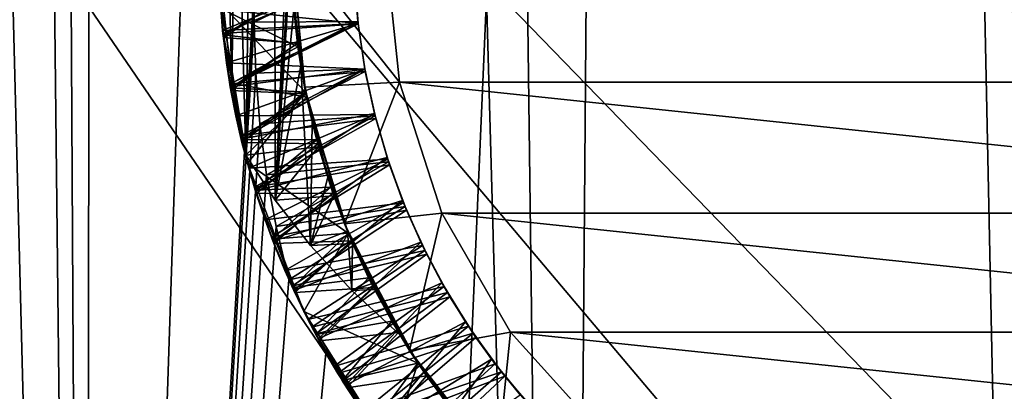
# Model space of a CAD drawing. Header units: metres. Extents: x -263 to 72, y -72 to 102.
# Tile 53 of 256: x -3.27 to -0.12, y 30.58 to 31.76. Entities that reach past the tile are written whole.
import ezdxf

# ---------------------------------------------------------------- set-up
doc = ezdxf.new("R2010")
doc.units = ezdxf.units.M
doc.layers.add('solid_FREE_STANDING_ONO_SW0004', color=7, linetype='CONTINUOUS')

msp = doc.modelspace()

# ---------------------------------------------------------------- linework, layer by layer
at = {"layer": 'solid_FREE_STANDING_ONO_SW0004'}
for points in [[(-4.447065, 76.446426, 46.625629), (-4.574139, 22.540569, 46.585564), (-3.05398, 22.796343, 46.985817)], [(-3.336664, 76.076469, 46.924183), (-4.447065, 76.446426, 46.625629), (-3.05398, 22.796343, 46.985817)], [(-3.003433, 75.987877, 46.996239), (-3.336664, 76.076469, 46.924183), (-3.05398, 22.796343, 46.985817)], [(-3.003433, 75.987877, 46.996239), (-3.05398, 22.796343, 46.985817), (-1.52841, 22.94916, 47.221928)], [(-2.223467, 75.818848, 47.134293), (-3.003433, 75.987877, 46.996239), (-1.52841, 22.94916, 47.221928)], [(-1.110502, 75.667137, 47.258835), (-2.223467, 75.818848, 47.134293), (-1.52841, 22.94916, 47.221928)], [(-1.110502, 75.667137, 47.258835), (-1.52841, 22.94916, 47.221928), (0, 23, 47.299999)], [(0, 75.617157, 47.299999), (-1.110502, 75.667137, 47.258835), (0, 23, 47.299999)], [(-6.318715, -72.224121, -887), (-6.318729, 72.224121, -887), (-0.000013, 72.5, -887)], [(0.000013, -72.5, -887), (-6.318715, -72.224121, -887), (-0.000013, 72.5, -887)], [(-3.33584, 47.93858, 17.675631), (-3.053981, 22.796341, 17.614183), (-4.574145, 22.540567, 18.014439)], [(-3.33584, 47.93858, 17.675631), (-2.225618, 47.636284, 17.466032), (-3.053981, 22.796341, 17.614183)], [(-2.225618, 47.636284, 17.466032), (-2.514584, 31.918623, 17.512274), (-3.053981, 22.796341, 17.614183)], [(-0.06065, 40.839714, -872.282471), (-3.242105, 38.789471, -872.244263), (11.53888, 20.126953, -872)], [(-3.242105, 38.789471, -872.244263), (-6.249851, 36.491913, -872.20813), (8.058148, 21.755602, -872)], [(-3.242105, 38.789471, -872.244263), (10.465521, 20.705383, -872), (11.53888, 20.126953, -872)], [(-3.242105, 38.789471, -872.244263), (8.058148, 21.755602, -872), (10.465521, 20.705383, -872)], [(-6.249851, 36.491913, -872.20813), (-9.064711, 33.961685, -872.174377), (2.965815, 23.009649, -872)], [(-6.249851, 36.491913, -872.20813), (5.547536, 22.526979, -872), (8.058148, 21.755602, -872)], [(-6.249851, 36.491913, -872.20813), (2.965815, 23.009649, -872), (5.547536, 22.526979, -872)], [(-9.064711, 33.961685, -872.174377), (-11.668737, 31.214928, -872.143066), (0.346072, 23.197418, -872)], [(-9.064711, 33.961685, -872.174377), (0.346072, 23.197418, -872), (2.965815, 23.009649, -872)], [(-2.361886, 33.138275, 20.534733), (-2.451009, 31.186396, 20.552977), (-2.45257, 32.923061, 20.553303)], [(-2.394574, 32.161293, 20.541344), (-2.451009, 31.186396, 20.552977), (-2.361886, 33.138275, 20.534733)], [(-2.45257, 32.923061, 20.553303), (-2.451009, 31.186396, 20.552977), (-2.544376, 31.330032, 20.572845)], [(-2.45257, 32.923061, 20.553303), (-2.544376, 31.330032, 20.572845), (-2.523759, 32.703545, 20.568392)], [(-2.523759, 32.703545, 20.568392), (-2.544376, 31.330032, 20.572845), (-2.575176, 32.482327, 20.579571)], [(-2.575176, 32.482327, 20.579571), (-2.589323, 31.560661, 20.582687), (-2.607417, 32.257896, 20.5867)], [(-2.575176, 32.482327, 20.579571), (-2.544376, 31.330032, 20.572845), (-2.589323, 31.560661, 20.582687)], [(-2.607417, 32.257896, 20.5867), (-2.589323, 31.560661, 20.582687), (-2.614857, 31.794456, 20.58836)], [(-2.399908, 31.979033, 20.542431), (-2.451009, 31.186396, 20.552977), (-2.394574, 32.161293, 20.541344)], [(-2.624499, 31.813349, 19.850313), (-2.4, 32, 19.974655), (-2.353886, 31.53179, 20.000317)], [(-2.391389, 31.796877, 20.540695), (-2.451009, 31.186396, 20.552977), (-2.399908, 31.979033, 20.542431)], [(-2.35696, 31.547516, 19), (-2.395417, 31.851755, 19.183203), (-2.4, 32, 19)], [(-2.353895, 31.531836, 19.632809), (-2.353886, 31.53179, 20.000317), (-2.4, 32, 19.974655)], [(-2.379475, 31.68679, 19.624643), (-2.4, 32, 19.974655), (-2.394866, 31.843102, 19.616318)], [(-2.353895, 31.531836, 19.632809), (-2.4, 32, 19.974655), (-2.379475, 31.68679, 19.624643)], [(-2.4, 32, 19), (-2.1, 32, 18.700001), (-2.054109, 31.563383, 18.700001)], [(-2.35696, 31.547516, 19), (-2.4, 32, 19), (-2.054109, 31.563383, 18.700001)], [(2.054109, 31.563383, 18.700001), (-2.1, 32, 18.700001), (2.1, 32, 18.700001)], [(2.054109, 31.563383, 18.700001), (-2.054109, 31.563383, 18.700001), (-2.1, 32, 18.700001)], [(-2.514584, 31.918623, 17.512274), (-2.517498, 31.754898, 17.51277), (-3.053981, 22.796341, 17.614183)], [(-2.198141, 31.909578, 17.695854), (-2.517498, 31.754898, 17.51277), (-2.514584, 31.918623, 17.512274)], [(-2.198141, 31.909578, 17.695854), (-2.186546, 31.757069, 17.704777), (-2.517498, 31.754898, 17.51277)], [(-2.197478, 31.89468, 17.897497), (-2.186546, 31.757069, 17.704777), (-2.198141, 31.909578, 17.695854)], [(-2.618825, 31.728497, 18.253962), (-2.630754, 31.900232, 18.245605), (-2.197922, 31.904398, 18.496206)], [(-2.630385, 31.890657, 18.146524), (-2.630754, 31.900232, 18.245605), (-2.618825, 31.728497, 18.253962)], [(-2.197478, 31.89468, 17.897497), (-2.630385, 31.890657, 18.146524), (-2.617803, 31.7187, 18.155027)], [(-2.617803, 31.7187, 18.155027), (-2.630385, 31.890657, 18.146524), (-2.618825, 31.728497, 18.253962)], [(-2.61584, 31.714697, 19.755537), (-2.628555, 31.886349, 19.746956), (-2.624499, 31.813349, 19.850313)], [(-2.394866, 31.843102, 19.616318), (-2.628555, 31.886349, 19.746956), (-2.61584, 31.714697, 19.755537)], [(-2.185892, 31.751249, 18.705847), (-2.197682, 31.899042, 18.697262), (-2.624543, 31.795458, 18.951086)], [(-2.618825, 31.728497, 18.253962), (-2.197922, 31.904398, 18.496206), (-2.185805, 31.75049, 18.505291)], [(-2.185697, 31.749542, 17.905952), (-2.197478, 31.89468, 17.897497), (-2.617803, 31.7187, 18.155027)], [(-2.185892, 31.751249, 18.705847), (-2.185805, 31.75049, 18.505291), (-2.197922, 31.904398, 18.496206)], [(-2.185892, 31.751249, 18.705847), (-2.197922, 31.904398, 18.496206), (-2.197682, 31.899042, 18.697262)], [(-2.185697, 31.749542, 17.905952), (-2.186546, 31.757069, 17.704777), (-2.197478, 31.89468, 17.897497)], [(-2.395417, 31.851755, 19.183203), (-2.616153, 31.706293, 19.05541), (-2.629588, 31.877291, 19.046986)], [(-2.624543, 31.795458, 18.951086), (-2.629588, 31.877291, 19.046986), (-2.616153, 31.706293, 19.05541)], [(-2.395417, 31.851755, 19.183203), (-2.37967, 31.68828, 19.192118), (-2.616153, 31.706293, 19.05541)], [(-2.35696, 31.547516, 19), (-2.37967, 31.68828, 19.192118), (-2.395417, 31.851755, 19.183203)], [(-2.379475, 31.68679, 19.624643), (-2.394866, 31.843102, 19.616318), (-2.61584, 31.714697, 19.755537)], [(-2.614857, 31.794456, 20.58836), (-2.378128, 31.676723, 20.424196), (-2.394613, 31.839281, 20.415895)], [(-2.391389, 31.796877, 20.540695), (-2.394613, 31.839281, 20.415895), (-2.378128, 31.676723, 20.424196)], [(-2.605869, 31.625187, 18.959446), (-2.624543, 31.795458, 18.951086), (-2.616153, 31.706293, 19.05541)], [(-2.185892, 31.751249, 18.705847), (-2.624543, 31.795458, 18.951086), (-2.605869, 31.625187, 18.959446)], [(-2.539147, 31.304529, 19.875296), (-2.624499, 31.813349, 19.850313), (-2.353886, 31.53179, 20.000317)], [(-2.61584, 31.714697, 19.755537), (-2.624499, 31.813349, 19.850313), (-2.539147, 31.304529, 19.875296)], [(-2.614857, 31.794456, 20.58836), (-2.589323, 31.560661, 20.582687), (-2.378128, 31.676723, 20.424196)], [(-2.369037, 31.61573, 20.536171), (-2.451009, 31.186396, 20.552977), (-2.391389, 31.796877, 20.540695)], [(-2.369037, 31.61573, 20.536171), (-2.391389, 31.796877, 20.540695), (-2.378128, 31.676723, 20.424196)], [(-2.517498, 31.754898, 17.51277), (-2.512369, 31.592213, 17.511896), (-3.053981, 22.796341, 17.614183)], [(-2.186546, 31.757069, 17.704777), (-2.512369, 31.592213, 17.511896), (-2.517498, 31.754898, 17.51277)], [(-2.186546, 31.757069, 17.704777), (-2.164385, 31.605745, 17.713785), (-2.512369, 31.592213, 17.511896)], [(-2.185697, 31.749542, 17.905952), (-2.164385, 31.605745, 17.713785), (-2.186546, 31.757069, 17.704777)], [(-2.595744, 31.558598, 18.262379), (-2.618825, 31.728497, 18.253962), (-2.185805, 31.75049, 18.505291)], [(-2.617803, 31.7187, 18.155027), (-2.618825, 31.728497, 18.253962), (-2.595744, 31.558598, 18.262379)], [(-2.185697, 31.749542, 17.905952), (-2.617803, 31.7187, 18.155027), (-2.59402, 31.548571, 18.163376)], [(-2.164182, 31.60463, 18.714365), (-2.185892, 31.751249, 18.705847), (-2.605869, 31.625187, 18.959446)], [(-2.595744, 31.558598, 18.262379), (-2.185805, 31.75049, 18.505291), (-2.162925, 31.597809, 18.514416)], [(-2.164328, 31.605433, 17.914347), (-2.185697, 31.749542, 17.905952), (-2.59402, 31.548571, 18.163376)], [(-2.164182, 31.60463, 18.714365), (-2.185805, 31.75049, 18.505291), (-2.185892, 31.751249, 18.705847)], [(-2.164182, 31.60463, 18.714365), (-2.162925, 31.597809, 18.514416), (-2.185805, 31.75049, 18.505291)], [(-2.164328, 31.605433, 17.914347), (-2.164385, 31.605745, 17.713785), (-2.185697, 31.749542, 17.905952)], [(-2.59402, 31.548571, 18.163376), (-2.617803, 31.7187, 18.155027), (-2.595744, 31.558598, 18.262379)], [(-2.37967, 31.68828, 19.192118), (-2.591821, 31.537289, 19.063726), (-2.616153, 31.706293, 19.05541)], [(-2.605869, 31.625187, 18.959446), (-2.616153, 31.706293, 19.05541), (-2.591821, 31.537289, 19.063726)], [(-2.592306, 31.545361, 19.763987), (-2.61584, 31.714697, 19.755537), (-2.539147, 31.304529, 19.875296)], [(-2.379475, 31.68679, 19.624643), (-2.61584, 31.714697, 19.755537), (-2.592306, 31.545361, 19.763987)], [(-2.353895, 31.531836, 19.632809), (-2.379475, 31.68679, 19.624643), (-2.592306, 31.545361, 19.763987)], [(-2.37967, 31.68828, 19.192118), (-2.352782, 31.526272, 19.200977), (-2.591821, 31.537289, 19.063726)], [(-2.589323, 31.560661, 20.582687), (-2.350623, 31.515673, 20.432581), (-2.378128, 31.676723, 20.424196)], [(-2.35696, 31.547516, 19), (-2.352782, 31.526272, 19.200977), (-2.37967, 31.68828, 19.192118)], [(-2.369037, 31.61573, 20.536171), (-2.378128, 31.676723, 20.424196), (-2.350623, 31.515673, 20.432581)], [(-2.576114, 31.456131, 18.967777), (-2.605869, 31.625187, 18.959446), (-2.591821, 31.537289, 19.063726)], [(-2.164182, 31.60463, 18.714365), (-2.605869, 31.625187, 18.959446), (-2.576114, 31.456131, 18.967777)], [(-2.561718, 31.391726, 18.27083), (-2.595744, 31.558598, 18.262379), (-2.162925, 31.597809, 18.514416)], [(-2.164328, 31.605433, 17.914347), (-2.59402, 31.548571, 18.163376), (-2.559166, 31.381113, 18.171509)], [(-2.132631, 31.459738, 18.722849), (-2.164182, 31.60463, 18.714365), (-2.576114, 31.456131, 18.967777)], [(-2.561718, 31.391726, 18.27083), (-2.162925, 31.597809, 18.514416), (-2.129394, 31.447117, 18.523491)], [(-2.133487, 31.463127, 17.922686), (-2.164328, 31.605433, 17.914347), (-2.559166, 31.381113, 18.171509)], [(-2.164385, 31.605745, 17.713785), (-2.499291, 31.430618, 17.50968), (-2.512369, 31.592213, 17.511896)], [(-2.164385, 31.605745, 17.713785), (-2.131763, 31.456322, 17.722824), (-2.499291, 31.430618, 17.50968)], [(-2.369037, 31.61573, 20.536171), (-2.338288, 31.041653, 20.530022), (-2.451009, 31.186396, 20.552977)], [(-2.332913, 31.436514, 20.528954), (-2.369037, 31.61573, 20.536171), (-2.350623, 31.515673, 20.432581)], [(-2.332913, 31.436514, 20.528954), (-2.338288, 31.041653, 20.530022), (-2.369037, 31.61573, 20.536171)], [(-2.133487, 31.463127, 17.922686), (-2.131763, 31.456322, 17.722824), (-2.164385, 31.605745, 17.713785)], [(-2.133487, 31.463127, 17.922686), (-2.164385, 31.605745, 17.713785), (-2.164328, 31.605433, 17.914347)], [(-2.132631, 31.459738, 18.722849), (-2.162925, 31.597809, 18.514416), (-2.164182, 31.60463, 18.714365)], [(-2.132631, 31.459738, 18.722849), (-2.129394, 31.447117, 18.523491), (-2.162925, 31.597809, 18.514416)], [(-2.512369, 31.592213, 17.511896), (-2.499291, 31.430618, 17.50968), (-3.053981, 22.796341, 17.614183)], [(-2.229359, 31.111204, 19), (-2.35696, 31.547516, 19), (-2.054109, 31.563383, 18.700001)], [(-2.229359, 31.111204, 19), (-2.054109, 31.563383, 18.700001), (-1.918446, 31.145855, 18.700001)], [(1.918446, 31.145855, 18.700001), (-1.918446, 31.145855, 18.700001), (-2.054109, 31.563383, 18.700001)], [(2.054109, 31.563383, 18.700001), (1.918446, 31.145855, 18.700001), (-2.054109, 31.563383, 18.700001)], [(-2.59402, 31.548571, 18.163376), (-2.595744, 31.558598, 18.262379), (-2.561718, 31.391726, 18.27083)], [(-2.559166, 31.381113, 18.171509), (-2.59402, 31.548571, 18.163376), (-2.561718, 31.391726, 18.27083)], [(-2.558372, 31.379953, 19.772209), (-2.592306, 31.545361, 19.763987), (-2.539147, 31.304529, 19.875296)], [(-2.353895, 31.531836, 19.632809), (-2.592306, 31.545361, 19.763987), (-2.558372, 31.379953, 19.772209)], [(-2.352782, 31.526272, 19.200977), (-2.556811, 31.371275, 19.071878), (-2.591821, 31.537289, 19.063726)], [(-2.576114, 31.456131, 18.967777), (-2.591821, 31.537289, 19.063726), (-2.556811, 31.371275, 19.071878)], [(-2.589323, 31.560661, 20.582687), (-2.544376, 31.330032, 20.572845), (-2.350623, 31.515673, 20.432581)], [(-2.318254, 31.378952, 19.640846), (-2.353895, 31.531836, 19.632809), (-2.558372, 31.379953, 19.772209)], [(-2.539147, 31.304529, 19.875296), (-2.353886, 31.53179, 20.000317), (-2.217319, 31.081579, 20.025583)], [(-2.229359, 31.111204, 19), (-2.352782, 31.526272, 19.200977), (-2.35696, 31.547516, 19)], [(-2.318254, 31.378952, 19.640846), (-2.353886, 31.53179, 20.000317), (-2.353895, 31.531836, 19.632809)], [(-2.217348, 31.08165, 19.65683), (-2.217319, 31.081579, 20.025583), (-2.353886, 31.53179, 20.000317)], [(-2.272665, 31.228642, 19.648825), (-2.353886, 31.53179, 20.000317), (-2.318254, 31.378952, 19.640846)], [(-2.217348, 31.08165, 19.65683), (-2.353886, 31.53179, 20.000317), (-2.272665, 31.228642, 19.648825)], [(-2.352782, 31.526272, 19.200977), (-2.31488, 31.366493, 19.209671), (-2.556811, 31.371275, 19.071878)], [(-2.544376, 31.330032, 20.572845), (-2.312229, 31.356886, 20.441189), (-2.350623, 31.515673, 20.432581)], [(-2.229359, 31.111204, 19), (-2.31488, 31.366493, 19.209671), (-2.352782, 31.526272, 19.200977)], [(-2.332913, 31.436514, 20.528954), (-2.350623, 31.515673, 20.432581), (-2.312229, 31.356886, 20.441189)], [(-2.132631, 31.459738, 18.722849), (-2.576114, 31.456131, 18.967777), (-2.535094, 31.288631, 18.976065)], [(-2.535094, 31.288631, 18.976065), (-2.576114, 31.456131, 18.967777), (-2.556811, 31.371275, 19.071878)], [(-2.517215, 31.228647, 18.279171), (-2.561718, 31.391726, 18.27083), (-2.129394, 31.447117, 18.523491)], [(-2.133487, 31.463127, 17.922686), (-2.559166, 31.381113, 18.171509), (-2.513547, 31.216835, 18.179522)], [(-2.091392, 31.317299, 18.73135), (-2.132631, 31.459738, 18.722849), (-2.535094, 31.288631, 18.976065)], [(-2.517215, 31.228647, 18.279171), (-2.129394, 31.447117, 18.523491), (-2.085382, 31.299156, 18.532413)], [(-2.093277, 31.323101, 17.931023), (-2.133487, 31.463127, 17.922686), (-2.513547, 31.216835, 18.179522)], [(-2.131763, 31.456322, 17.722824), (-2.477973, 31.268192, 17.506094), (-2.499291, 31.430618, 17.50968)], [(-2.131763, 31.456322, 17.722824), (-2.088839, 31.309528, 17.731802), (-2.477973, 31.268192, 17.506094)], [(-2.093277, 31.323101, 17.931023), (-2.131763, 31.456322, 17.722824), (-2.133487, 31.463127, 17.922686)], [(-2.091392, 31.317299, 18.73135), (-2.129394, 31.447117, 18.523491), (-2.132631, 31.459738, 18.722849)], [(-2.093277, 31.323101, 17.931023), (-2.088839, 31.309528, 17.731802), (-2.131763, 31.456322, 17.722824)], [(-2.091392, 31.317299, 18.73135), (-2.085382, 31.299156, 18.532413), (-2.129394, 31.447117, 18.523491)], [(-2.499291, 31.430618, 17.50968), (-2.477973, 31.268192, 17.506094), (-3.053981, 22.796341, 17.614183)], [(-2.283126, 31.26018, 20.519196), (-2.338288, 31.041653, 20.530022), (-2.332913, 31.436514, 20.528954)], [(-2.283126, 31.26018, 20.519196), (-2.332913, 31.436514, 20.528954), (-2.312229, 31.356886, 20.441189)], [(-2.559166, 31.381113, 18.171509), (-2.561718, 31.391726, 18.27083), (-2.517215, 31.228647, 18.279171)], [(-2.513547, 31.216835, 18.179522), (-2.559166, 31.381113, 18.171509), (-2.517215, 31.228647, 18.279171)], [(-2.514321, 31.218822, 19.780182), (-2.558372, 31.379953, 19.772209), (-2.539147, 31.304529, 19.875296)], [(-2.318254, 31.378952, 19.640846), (-2.558372, 31.379953, 19.772209), (-2.514321, 31.218822, 19.780182)], [(-2.272665, 31.228642, 19.648825), (-2.318254, 31.378952, 19.640846), (-2.514321, 31.218822, 19.780182)], [(-2.31488, 31.366493, 19.209671), (-2.511184, 31.208435, 19.079933), (-2.556811, 31.371275, 19.071878)], [(-2.535094, 31.288631, 18.976065), (-2.556811, 31.371275, 19.071878), (-2.511184, 31.208435, 19.079933)], [(-2.544376, 31.330032, 20.572845), (-2.451009, 31.186396, 20.552977), (-2.312229, 31.356886, 20.441189)], [(-2.31488, 31.366493, 19.209671), (-2.266139, 31.209673, 19.218225), (-2.511184, 31.208435, 19.079933)], [(-2.451009, 31.186396, 20.552977), (-2.263116, 31.201059, 20.450071), (-2.312229, 31.356886, 20.441189)], [(-2.229359, 31.111204, 19), (-2.266139, 31.209673, 19.218225), (-2.31488, 31.366493, 19.209671)], [(-2.283126, 31.26018, 20.519196), (-2.312229, 31.356886, 20.441189), (-2.263116, 31.201059, 20.450071)], [(-2.091392, 31.317299, 18.73135), (-2.535094, 31.288631, 18.976065), (-2.48284, 31.123798, 18.984303)], [(-2.093277, 31.323101, 17.931023), (-2.513547, 31.216835, 18.179522), (-2.45736, 31.05574, 18.187599)], [(-2.040666, 31.178001, 18.739939), (-2.091392, 31.317299, 18.73135), (-2.48284, 31.123798, 18.984303)], [(-2.043916, 31.186115, 17.939417), (-2.093277, 31.323101, 17.931023), (-2.45736, 31.05574, 18.187599)], [(-2.043916, 31.186115, 17.939417), (-2.088839, 31.309528, 17.731802), (-2.093277, 31.323101, 17.931023)], [(-2.040666, 31.178001, 18.739939), (-2.085382, 31.299156, 18.532413), (-2.091392, 31.317299, 18.73135)], [(-2.358902, 30.831463, 19.899626), (-2.539147, 31.304529, 19.875296), (-2.217319, 31.081579, 20.025583)], [(-2.514321, 31.218822, 19.780182), (-2.539147, 31.304529, 19.875296), (-2.358902, 30.831463, 19.899626)], [(-2.48284, 31.123798, 18.984303), (-2.535094, 31.288631, 18.976065), (-2.511184, 31.208435, 19.079933)], [(-2.462412, 31.06896, 18.287336), (-2.517215, 31.228647, 18.279171), (-2.085382, 31.299156, 18.532413)], [(-2.088839, 31.309528, 17.731802), (-2.447522, 31.10272, 17.501026), (-2.477973, 31.268192, 17.506094)], [(-2.462412, 31.06896, 18.287336), (-2.085382, 31.299156, 18.532413), (-2.031101, 31.154642, 18.541199)], [(-2.088839, 31.309528, 17.731802), (-2.035825, 31.166082, 17.740623), (-2.447522, 31.10272, 17.501026)], [(-2.043916, 31.186115, 17.939417), (-2.035825, 31.166082, 17.740623), (-2.088839, 31.309528, 17.731802)], [(-2.040666, 31.178001, 18.739939), (-2.031101, 31.154642, 18.541199), (-2.085382, 31.299156, 18.532413)], [(-2.477973, 31.268192, 17.506094), (-2.447522, 31.10272, 17.501026), (-3.053981, 22.796341, 17.614183)], [(-2.219851, 31.087717, 20.507111), (-2.338288, 31.041653, 20.530022), (-2.283126, 31.26018, 20.519196)], [(-2.219851, 31.087717, 20.507111), (-2.283126, 31.26018, 20.519196), (-2.263116, 31.201059, 20.450071)], [(-2.513547, 31.216835, 18.179522), (-2.517215, 31.228647, 18.279171), (-2.462412, 31.06896, 18.287336)], [(-2.272665, 31.228642, 19.648825), (-2.514321, 31.218822, 19.780182), (-2.460193, 31.061846, 19.787909)], [(-2.460193, 31.061846, 19.787909), (-2.514321, 31.218822, 19.780182), (-2.358902, 30.831463, 19.899626)], [(-2.217348, 31.08165, 19.65683), (-2.272665, 31.228642, 19.648825), (-2.460193, 31.061846, 19.787909)], [(-11.668737, 31.214928, -872.143066), (-2.27809, 23.087883, -872), (0.346072, 23.197418, -872)], [(-11.668737, 31.214928, -872.143066), (-4.873059, 22.682446, -872), (-2.27809, 23.087883, -872)], [(-2.45736, 31.05574, 18.187599), (-2.513547, 31.216835, 18.179522), (-2.462412, 31.06896, 18.287336)], [(-2.266139, 31.209673, 19.218225), (-2.454967, 31.048763, 19.088022), (-2.511184, 31.208435, 19.079933)], [(-2.48284, 31.123798, 18.984303), (-2.511184, 31.208435, 19.079933), (-2.454967, 31.048763, 19.088022)], [(-2.043916, 31.186115, 17.939417), (-2.45736, 31.05574, 18.187599), (-2.39067, 30.898005, 18.195881)], [(-2.266139, 31.209673, 19.218225), (-2.206786, 31.056551, 19.226742), (-2.454967, 31.048763, 19.088022)], [(-2.451009, 31.186396, 20.552977), (-2.338288, 31.041653, 20.530022), (-2.263116, 31.201059, 20.450071)], [(-1.985568, 31.052626, 17.947912), (-2.043916, 31.186115, 17.939417), (-2.39067, 30.898005, 18.195881)], [(-2.338288, 31.041653, 20.530022), (-2.203505, 31.048912, 20.459099), (-2.263116, 31.201059, 20.450071)], [(-2.229359, 31.111204, 19), (-2.206786, 31.056551, 19.226742), (-2.266139, 31.209673, 19.218225)], [(-2.219851, 31.087717, 20.507111), (-2.263116, 31.201059, 20.450071), (-2.203505, 31.048912, 20.459099)], [(-1.985568, 31.052626, 17.947912), (-2.035825, 31.166082, 17.740623), (-2.043916, 31.186115, 17.939417)], [(-2.040666, 31.178001, 18.739939), (-2.48284, 31.123798, 18.984303), (-2.419683, 30.962589, 18.992603)], [(-2.397233, 30.912348, 18.295408), (-2.462412, 31.06896, 18.287336), (-2.031101, 31.154642, 18.541199)], [(-2.035825, 31.166082, 17.740623), (-2.40673, 30.9321, 17.494337), (-2.447522, 31.10272, 17.501026)], [(-1.980682, 31.042452, 18.74861), (-2.040666, 31.178001, 18.739939), (-2.419683, 30.962589, 18.992603)], [(-2.035825, 31.166082, 17.740623), (-1.972965, 31.026651, 17.749317), (-2.40673, 30.9321, 17.494337)], [(-2.397233, 30.912348, 18.295408), (-2.031101, 31.154642, 18.541199), (-1.966817, 31.014288, 18.549952)], [(-1.980682, 31.042452, 18.74861), (-2.031101, 31.154642, 18.541199), (-2.040666, 31.178001, 18.739939)], [(-1.985568, 31.052626, 17.947912), (-1.972965, 31.026651, 17.749317), (-2.035825, 31.166082, 17.740623)], [(-1.980682, 31.042452, 18.74861), (-1.966817, 31.014288, 18.549952), (-2.031101, 31.154642, 18.541199)], [(-2.419683, 30.962589, 18.992603), (-2.48284, 31.123798, 18.984303), (-2.454967, 31.048763, 19.088022)], [(-2.02181, 30.706831, 19), (-2.229359, 31.111204, 19), (-1.918446, 31.145855, 18.700001)], [(-2.02181, 30.706831, 19), (-1.918446, 31.145855, 18.700001), (-1.698938, 30.765654, 18.700001)], [(1.698938, 30.765654, 18.700001), (-1.698938, 30.765654, 18.700001), (-1.918446, 31.145855, 18.700001)], [(1.918446, 31.145855, 18.700001), (1.698938, 30.765654, 18.700001), (-1.918446, 31.145855, 18.700001)], [(-2.447522, 31.10272, 17.501026), (-2.40673, 30.9321, 17.494337), (-3.053981, 22.796341, 17.614183)], [(-2.02181, 30.706831, 19), (-2.206786, 31.056551, 19.226742), (-2.229359, 31.111204, 19)], [(-2.45736, 31.05574, 18.187599), (-2.462412, 31.06896, 18.287336), (-2.397233, 30.912348, 18.295408)], [(-2.217348, 31.08165, 19.65683), (-2.460193, 31.061846, 19.787909), (-2.395737, 30.908373, 19.795513)], [(-2.395737, 30.908373, 19.795513), (-2.460193, 31.061846, 19.787909), (-2.358902, 30.831463, 19.899626)], [(-2.152581, 30.938683, 19.664968), (-2.217348, 31.08165, 19.65683), (-2.395737, 30.908373, 19.795513)], [(-2.358902, 30.831463, 19.899626), (-2.217319, 31.081579, 20.025583), (-1.995557, 30.666676, 20.049791)], [(-2.219851, 31.087717, 20.507111), (-2.205769, 30.898066, 20.504467), (-2.338288, 31.041653, 20.530022)], [(-2.143344, 30.920151, 20.492966), (-2.219851, 31.087717, 20.507111), (-2.203505, 31.048912, 20.459099)], [(-2.143344, 30.920151, 20.492966), (-2.205769, 30.898066, 20.504467), (-2.219851, 31.087717, 20.507111)], [(-2.152581, 30.938683, 19.664968), (-2.217319, 31.081579, 20.025583), (-2.217348, 31.08165, 19.65683)], [(-1.995624, 30.666777, 19.681978), (-1.995557, 30.666676, 20.049791), (-2.217319, 31.081579, 20.025583)], [(-2.078553, 30.800159, 19.673367), (-2.217319, 31.081579, 20.025583), (-2.152581, 30.938683, 19.664968)], [(-1.995624, 30.666777, 19.681978), (-2.217319, 31.081579, 20.025583), (-2.078553, 30.800159, 19.673367)], [(-2.39067, 30.898005, 18.195881), (-2.45736, 31.05574, 18.187599), (-2.397233, 30.912348, 18.295408)], [(-2.206786, 31.056551, 19.226742), (-2.387995, 30.891817, 19.096209), (-2.454967, 31.048763, 19.088022)], [(-2.419683, 30.962589, 18.992603), (-2.454967, 31.048763, 19.088022), (-2.387995, 30.891817, 19.096209)], [(-1.980682, 31.042452, 18.74861), (-2.419683, 30.962589, 18.992603), (-2.346379, 30.806435, 19.000956)], [(-1.985568, 31.052626, 17.947912), (-2.39067, 30.898005, 18.195881), (-2.313633, 30.744223, 18.204338)], [(-2.206786, 31.056551, 19.226742), (-2.137101, 30.907846, 19.235306), (-2.387995, 30.891817, 19.096209)], [(-1.911677, 30.911198, 18.75729), (-1.980682, 31.042452, 18.74861), (-2.346379, 30.806435, 19.000956)], [(-2.338288, 31.041653, 20.530022), (-2.205769, 30.898066, 20.504467), (-2.203505, 31.048912, 20.459099)], [(-1.91855, 30.923353, 17.956442), (-1.985568, 31.052626, 17.947912), (-2.313633, 30.744223, 18.204338)], [(-2.02181, 30.706831, 19), (-2.137101, 30.907846, 19.235306), (-2.206786, 31.056551, 19.226742)], [(-2.205769, 30.898066, 20.504467), (-2.133677, 30.901173, 20.468136), (-2.203505, 31.048912, 20.459099)], [(-2.143344, 30.920151, 20.492966), (-2.203505, 31.048912, 20.459099), (-2.133677, 30.901173, 20.468136)], [(-1.91855, 30.923353, 17.956442), (-1.972965, 31.026651, 17.749317), (-1.985568, 31.052626, 17.947912)], [(-1.911677, 30.911198, 18.75729), (-1.966817, 31.014288, 18.549952), (-1.980682, 31.042452, 18.74861)], [(-2.333506, 30.781082, 17.50234), (-2.40673, 30.9321, 17.494337), (-1.972965, 31.026651, 17.749317)], [(-2.321575, 30.758986, 18.303478), (-2.397233, 30.912348, 18.295408), (-1.966817, 31.014288, 18.549952)], [(-2.333506, 30.781082, 17.50234), (-1.972965, 31.026651, 17.749317), (-1.900584, 30.891949, 17.75799)], [(-2.321575, 30.758986, 18.303478), (-1.966817, 31.014288, 18.549952), (-1.89285, 30.878786, 18.55875)], [(-1.91855, 30.923353, 17.956442), (-1.900584, 30.891949, 17.75799), (-1.972965, 31.026651, 17.749317)], [(-1.911677, 30.911198, 18.75729), (-1.89285, 30.878786, 18.55875), (-1.966817, 31.014288, 18.549952)], [(-2.346379, 30.806435, 19.000956), (-2.419683, 30.962589, 18.992603), (-2.387995, 30.891817, 19.096209)], [(-2.152581, 30.938683, 19.664968), (-2.395737, 30.908373, 19.795513), (-2.320762, 30.758009, 19.803268)], [(-2.078553, 30.800159, 19.673367), (-2.152581, 30.938683, 19.664968), (-2.320762, 30.758009, 19.803268)], [(-2.40673, 30.9321, 17.494337), (-2.28856, 30.69842, 17.475611), (-3.053981, 22.796341, 17.614183)], [(-2.333506, 30.781082, 17.50234), (-2.28856, 30.69842, 17.475611), (-2.40673, 30.9321, 17.494337)], [(-2.39067, 30.898005, 18.195881), (-2.397233, 30.912348, 18.295408), (-2.321575, 30.758986, 18.303478)], [(-2.320762, 30.758009, 19.803268), (-2.395737, 30.908373, 19.795513), (-2.358902, 30.831463, 19.899626)], [(-2.137101, 30.907846, 19.235306), (-2.310002, 30.737579, 19.104534), (-2.387995, 30.891817, 19.096209)], [(-1.911677, 30.911198, 18.75729), (-2.346379, 30.806435, 19.000956), (-2.263434, 30.655924, 19.009325)], [(-1.91855, 30.923353, 17.956442), (-2.313633, 30.744223, 18.204338), (-2.22655, 30.595299, 18.212875)], [(-2.137101, 30.907846, 19.235306), (-2.057411, 30.764257, 19.243965), (-2.310002, 30.737579, 19.104534)], [(-1.833984, 30.784885, 18.765928), (-1.911677, 30.911198, 18.75729), (-2.263434, 30.655924, 19.009325)], [(-1.843084, 30.798735, 17.964952), (-1.91855, 30.923353, 17.956442), (-2.22655, 30.595299, 18.212875)], [(-2.143344, 30.920151, 20.492966), (-2.053963, 30.758535, 20.477089), (-2.205769, 30.898066, 20.504467)], [(-2.143344, 30.920151, 20.492966), (-2.133677, 30.901173, 20.468136), (-2.053963, 30.758535, 20.477089)], [(-2.02181, 30.706831, 19), (-2.057411, 30.764257, 19.243965), (-2.137101, 30.907846, 19.235306)], [(-1.843084, 30.798735, 17.964952), (-1.900584, 30.891949, 17.75799), (-1.91855, 30.923353, 17.956442)], [(-1.833984, 30.784885, 18.765928), (-1.89285, 30.878786, 18.55875), (-1.911677, 30.911198, 18.75729)], [(-2.313633, 30.744223, 18.204338), (-2.39067, 30.898005, 18.195881), (-2.321575, 30.758986, 18.303478)], [(-2.346379, 30.806435, 19.000956), (-2.387995, 30.891817, 19.096209), (-2.310002, 30.737579, 19.104534)], [(-2.25058, 30.633627, 17.510204), (-2.333506, 30.781082, 17.50234), (-1.900584, 30.891949, 17.75799)], [(-2.235428, 30.609507, 18.311617), (-2.321575, 30.758986, 18.303478), (-1.89285, 30.878786, 18.55875)], [(-2.25058, 30.633627, 17.510204), (-1.900584, 30.891949, 17.75799), (-1.819, 30.762568, 17.766712)], [(-2.235428, 30.609507, 18.311617), (-1.89285, 30.878786, 18.55875), (-1.809562, 30.748806, 18.567644)], [(-2.205769, 30.898066, 20.504467), (-2.053963, 30.758535, 20.477089), (-2.133677, 30.901173, 20.468136)], [(-1.843084, 30.798735, 17.964952), (-1.819, 30.762568, 17.766712), (-1.900584, 30.891949, 17.75799)], [(-1.833984, 30.784885, 18.765928), (-1.809562, 30.748806, 18.567644), (-1.89285, 30.878786, 18.55875)], [(-2.083255, 30.393042, 19.924837), (-2.358902, 30.831463, 19.899626), (-1.995557, 30.666676, 20.049791)], [(-2.320762, 30.758009, 19.803268), (-2.358902, 30.831463, 19.899626), (-2.083255, 30.393042, 19.924837)], [(-2.263434, 30.655924, 19.009325), (-2.346379, 30.806435, 19.000956), (-2.310002, 30.737579, 19.104534)], [(-2.25058, 30.633627, 17.510204), (-2.28856, 30.69842, 17.475611), (-2.333506, 30.781082, 17.50234)], [(-2.078553, 30.800159, 19.673367), (-2.320762, 30.758009, 19.803268), (-2.235256, 30.611069, 19.811371)], [(-1.833984, 30.784885, 18.765928), (-2.263434, 30.655924, 19.009325), (-2.171196, 30.511414, 19.017696)], [(-1.995624, 30.666777, 19.681978), (-2.078553, 30.800159, 19.673367), (-2.235256, 30.611069, 19.811371)], [(-1.843084, 30.798735, 17.964952), (-2.22655, 30.595299, 18.212875), (-2.129962, 30.452383, 18.221384)], [(-1.747994, 30.664141, 18.774494), (-1.833984, 30.784885, 18.765928), (-2.171196, 30.511414, 19.017696)], [(-1.759582, 30.679441, 17.973398), (-1.843084, 30.798735, 17.964952), (-2.129962, 30.452383, 18.221384)], [(-1.759582, 30.679441, 17.973398), (-1.819, 30.762568, 17.766712), (-1.843084, 30.798735, 17.964952)], [(-1.747994, 30.664141, 18.774494), (-1.809562, 30.748806, 18.567644), (-1.833984, 30.784885, 18.765928)], [(-2.313633, 30.744223, 18.204338), (-2.321575, 30.758986, 18.303478), (-2.235428, 30.609507, 18.311617)], [(-2.235256, 30.611069, 19.811371), (-2.320762, 30.758009, 19.803268), (-2.083255, 30.393042, 19.924837)], [(-2.057411, 30.764257, 19.243965), (-2.221454, 30.587601, 19.112959), (-2.310002, 30.737579, 19.104534)], [(-2.157546, 30.490782, 17.518255), (-2.25058, 30.633627, 17.510204), (-1.819, 30.762568, 17.766712)], [(-2.139459, 30.465572, 18.319849), (-2.235428, 30.609507, 18.311617), (-1.809562, 30.748806, 18.567644)], [(-2.057411, 30.764257, 19.243965), (-1.968086, 30.626451, 19.252739), (-2.221454, 30.587601, 19.112959)], [(-2.157546, 30.490782, 17.518255), (-1.819, 30.762568, 17.766712), (-1.728649, 30.639202, 17.775532)], [(-2.139459, 30.465572, 18.319849), (-1.809562, 30.748806, 18.567644), (-1.717363, 30.624985, 18.576649)], [(-2.02181, 30.706831, 19), (-1.968086, 30.626451, 19.252739), (-2.057411, 30.764257, 19.243965)], [(-1.741746, 30.348843, 19), (-2.02181, 30.706831, 19), (-1.698938, 30.765654, 18.700001)], [(-1.759582, 30.679441, 17.973398), (-1.728649, 30.639202, 17.775532), (-1.819, 30.762568, 17.766712)], [(-1.747994, 30.664141, 18.774494), (-1.717363, 30.624985, 18.576649), (-1.809562, 30.748806, 18.567644)], [(-1.741746, 30.348843, 19), (-1.698938, 30.765654, 18.700001), (-1.405174, 30.439396, 18.700001)], [(1.405174, 30.439396, 18.700001), (-1.405174, 30.439396, 18.700001), (-1.698938, 30.765654, 18.700001)], [(1.698938, 30.765654, 18.700001), (1.405174, 30.439396, 18.700001), (-1.698938, 30.765654, 18.700001)], [(-2.22655, 30.595299, 18.212875), (-2.313633, 30.744223, 18.204338), (-2.235428, 30.609507, 18.311617)], [(-2.263434, 30.655924, 19.009325), (-2.310002, 30.737579, 19.104534), (-2.221454, 30.587601, 19.112959)], [(-2.28856, 30.69842, 17.475611), (-2.148592, 30.47806, 17.454679), (-3.053981, 22.796341, 17.614183)], [(-2.25058, 30.633627, 17.510204), (-2.148592, 30.47806, 17.454679), (-2.28856, 30.69842, 17.475611)], [(-1.741746, 30.348843, 19), (-1.968086, 30.626451, 19.252739), (-2.02181, 30.706831, 19)], [(-2.171196, 30.511414, 19.017696), (-2.263434, 30.655924, 19.009325), (-2.221454, 30.587601, 19.112959)], [(-1.995624, 30.666777, 19.681978), (-2.235256, 30.611069, 19.811371), (-2.139688, 30.46871, 19.819771)], [(-1.747994, 30.664141, 18.774494), (-2.171196, 30.511414, 19.017696), (-2.069851, 30.373159, 19.026054)], [(-1.904184, 30.53915, 19.690668), (-1.995624, 30.666777, 19.681978), (-2.139688, 30.46871, 19.819771)], [(-1.759582, 30.679441, 17.973398), (-2.129962, 30.452383, 18.221384), (-2.0247, 30.316767, 18.22974)], [(-2.083255, 30.393042, 19.924837), (-1.995557, 30.666676, 20.049791), (-1.697105, 30.302992, 20.074806)], [(-1.654062, 30.549456, 18.782999), (-1.747994, 30.664141, 18.774494), (-2.069851, 30.373159, 19.026054)], [(-1.668324, 30.565882, 17.981785), (-1.759582, 30.679441, 17.973398), (-2.0247, 30.316767, 18.22974)], [(-1.904184, 30.53915, 19.690668), (-1.995557, 30.666676, 20.049791), (-1.995624, 30.666777, 19.681978)], [(-1.697171, 30.303059, 19.707909), (-1.697105, 30.302992, 20.074806), (-1.995557, 30.666676, 20.049791)], [(-1.804536, 30.417707, 19.699341), (-1.995557, 30.666676, 20.049791), (-1.904184, 30.53915, 19.690668)], [(-1.697171, 30.303059, 19.707909), (-1.995557, 30.666676, 20.049791), (-1.804536, 30.417707, 19.699341)], [(-1.668324, 30.565882, 17.981785), (-1.728649, 30.639202, 17.775532), (-1.759582, 30.679441, 17.973398)], [(-1.654062, 30.549456, 18.782999), (-1.717363, 30.624985, 18.576649), (-1.747994, 30.664141, 18.774494)], [(-2.157546, 30.490782, 17.518255), (-2.148592, 30.47806, 17.454679), (-2.25058, 30.633627, 17.510204)], [(-1.968086, 30.626451, 19.252739), (-2.123445, 30.443932, 19.121408), (-2.221454, 30.587601, 19.112959)], [(-2.054497, 30.35338, 17.52659), (-2.157546, 30.490782, 17.518255), (-1.728649, 30.639202, 17.775532)], [(-2.034796, 30.328999, 18.328173), (-2.139459, 30.465572, 18.319849), (-1.717363, 30.624985, 18.576649)], [(-1.968086, 30.626451, 19.252739), (-1.869543, 30.495071, 19.26161), (-2.123445, 30.443932, 19.121408)], [(-2.054497, 30.35338, 17.52659), (-1.728649, 30.639202, 17.775532), (-1.629912, 30.522371, 17.784458)], [(-2.034796, 30.328999, 18.328173), (-1.717363, 30.624985, 18.576649), (-1.616703, 30.507931, 18.585741)], [(-1.741746, 30.348843, 19), (-1.869543, 30.495071, 19.26161), (-1.968086, 30.626451, 19.252739)], [(-1.668324, 30.565882, 17.981785), (-1.629912, 30.522371, 17.784458), (-1.728649, 30.639202, 17.775532)], [(-1.654062, 30.549456, 18.782999), (-1.616703, 30.507931, 18.585741), (-1.717363, 30.624985, 18.576649)], [(-2.22655, 30.595299, 18.212875), (-2.235428, 30.609507, 18.311617), (-2.139459, 30.465572, 18.319849)], [(-2.139688, 30.46871, 19.819771), (-2.235256, 30.611069, 19.811371), (-2.083255, 30.393042, 19.924837)], [(-2.129962, 30.452383, 18.221384), (-2.22655, 30.595299, 18.212875), (-2.139459, 30.465572, 18.319849)], [(-2.171196, 30.511414, 19.017696), (-2.221454, 30.587601, 19.112959), (-2.123445, 30.443932, 19.121408)]]:
    msp.add_3dface(points, dxfattribs=at)

doc.saveas('drawing.dxf')
